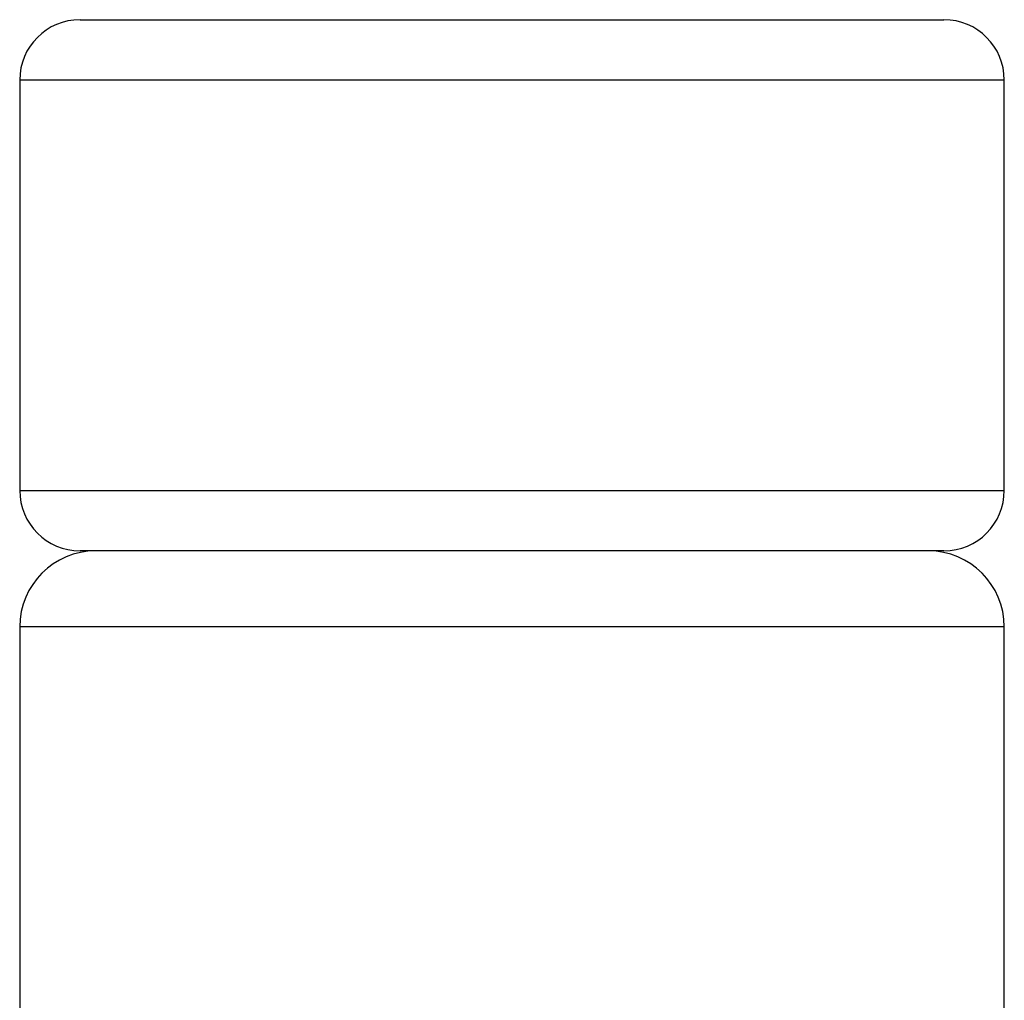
# Model space of a CAD drawing. Extents: x 9.3 to 31.1, y 5.1 to 19.6.
# Tile 45 of 132: x 17.472 to 17.982, y 11.45 to 11.957. Entities that reach past the tile are written whole.
import ezdxf

# ---------------------------------------------------------------- set-up
doc = ezdxf.new("R2010")
doc.units = 0
doc.layers.get('0').update_dxf_attribs({"linetype": 'CONTINUOUS'})

msp = doc.modelspace()

# ---------------------------------------------------------------- linework, layer by layer
at = {"color": 7, "linetype": 'CONTINUOUS'}
for p, q in [((17.5034, 11.95741), (17.72715, 11.95741)), ((17.72715, 11.95741), (17.9509, 11.95741)), ((17.47215, 11.92616), (17.47215, 11.71366)), ((17.98215, 11.71366), (17.98215, 11.92616)), ((17.9509, 11.68241), (17.5034, 11.68241)), ((17.47214, 11.64304), (17.47214, 11.43829)), ((17.98214, 10.94741), (17.98214, 11.64304))]:
    msp.add_line(p, q, dxfattribs=at)
at = {"color": 8, "linetype": 'CONTINUOUS'}
for p, q in [((17.72715, 11.92616), (17.47215, 11.92616)), ((17.98215, 11.92616), (17.72715, 11.92616)), ((17.47215, 11.71366), (17.98215, 11.71366)), ((17.98214, 11.64304), (17.47214, 11.64304))]:
    msp.add_line(p, q, dxfattribs=at)
at = {"color": 7, "linetype": 'CONTINUOUS'}
for centre, radius, start, end in [((17.5034, 11.92616), 0.03125, 90, 180), ((17.9509, 11.92616), 0.03125, 0, 90), ((17.5034, 11.71366), 0.03125, 180, 270), ((17.9509, 11.71366), 0.03125, 270, 0), ((17.51151, 11.64304), 0.03937, 90, 180), ((17.94277, 11.64304), 0.03937, 0, 90)]:
    msp.add_arc(centre, radius, start, end, dxfattribs=at)

doc.saveas('drawing.dxf')
